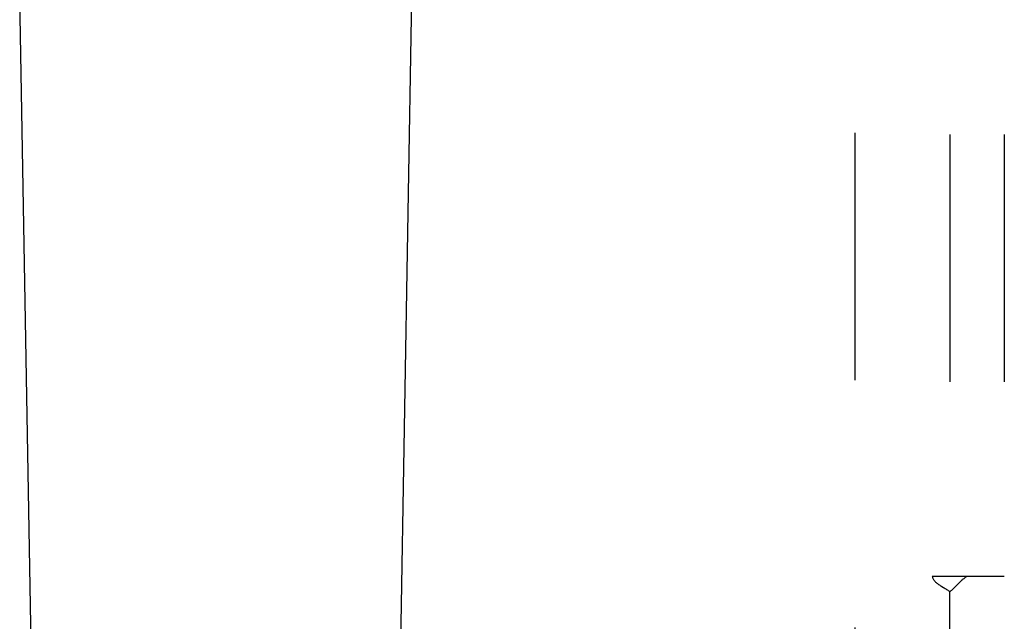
# Model space of a CAD drawing. Header units: inches. Extents: x 0 to 103, y 0 to 67.
# Tile 6 of 16: x 43.67 to 45.94, y 25.24 to 26.62. Entities that reach past the tile are written whole.
import ezdxf

# ---------------------------------------------------------------- set-up
doc = ezdxf.new("R2010")
doc.units = ezdxf.units.IN
doc.header["$LTSCALE"] = 5.686187
doc.header["$MEASUREMENT"] = 0
doc.linetypes.add('HIDDEN', pattern=[0.2, 0.1, -0.1])
for name, color, linetype in [('DEFAULT_2', 8, 'HIDDEN'), ('DOOR_ASSEMBLY', 7, 'CONTINUOUS'), ('SUBPANEL', 7, 'CONTINUOUS')]:
    doc.layers.add(name, color=color, linetype=linetype)

msp = doc.modelspace()

# ---------------------------------------------------------------- linework, layer by layer
at = {"layer": 'DEFAULT_2', "color": 8, "linetype": 'HIDDEN'}
msp.add_line((45.592, 44.5554), (45.592, 23.0614), dxfattribs=at)
at = {"layer": 'DOOR_ASSEMBLY', "color": 7, "linetype": 'Continuous'}
for p, q in [((43.746, 22.5489), (43.6737, 26.6883)), ((44.503, 22.5489), (44.5752, 26.6883))]:
    msp.add_line(p, q, dxfattribs=at)
at = {"layer": 'SUBPANEL', "color": 8, "linetype": 'HIDDEN'}
for p, q in [((45.8107, 42.2771), (45.8107, 25.3396)), ((45.9357, 42.2771), (45.9357, 25.3396)), ((45.8493, 25.3396), (45.7699, 25.3396)), ((45.9357, 25.3396), (45.8493, 25.3396)), ((45.813, 25.3064), (45.8107, 25.3043)), ((45.8107, 23.7146), (45.8107, 25.3043))]:
    msp.add_line(p, q, dxfattribs=at)
for points in [[(45.7699, 25.3396), (45.7704, 25.3382), (45.7709, 25.3369), (45.7715, 25.3356), (45.7722, 25.3343), (45.7729, 25.3331), (45.7737, 25.3319), (45.7746, 25.3307), (45.7756, 25.3295), (45.7767, 25.3283), (45.7779, 25.327), (45.7792, 25.3258), (45.7806, 25.3246), (45.7819, 25.3235), (45.7834, 25.3224), (45.7849, 25.3213), (45.7866, 25.3202), (45.7883, 25.3191), (45.7901, 25.318), (45.7919, 25.3169), (45.7957, 25.3146)], [(45.8493, 25.3396), (45.8475, 25.3384), (45.8458, 25.3371), (45.8441, 25.3358), (45.8425, 25.3345), (45.8408, 25.3332), (45.8393, 25.3319), (45.8377, 25.3305), (45.8362, 25.3292), (45.8348, 25.3279), (45.8334, 25.3266), (45.8321, 25.3253), (45.8307, 25.3239), (45.8294, 25.3226), (45.8239, 25.317)], [(45.7957, 25.3146), (45.7977, 25.3134), (45.7996, 25.3123), (45.8015, 25.3111), (45.8033, 25.3099), (45.8051, 25.3087), (45.8067, 25.3075), (45.8082, 25.3064), (45.8095, 25.3053), (45.8107, 25.3043)], [(45.8239, 25.317), (45.8223, 25.3154), (45.8207, 25.3137), (45.819, 25.3121), (45.8174, 25.3106), (45.8159, 25.3091), (45.8144, 25.3077), (45.813, 25.3064)]]:
    msp.add_lwpolyline(points, dxfattribs=at)

doc.saveas('drawing.dxf')
